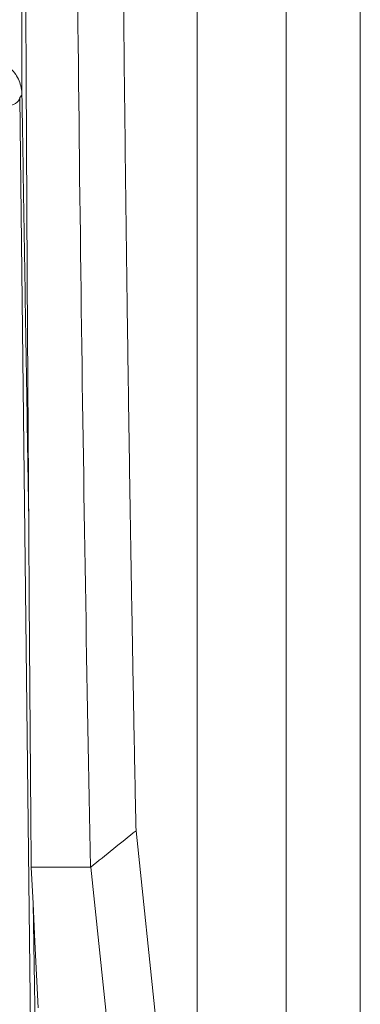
# Model space of a CAD drawing. Header units: millimetres. Extents: x 19 to 723, y 156 to 413.
# Tile 8 of 22: x 184 to 207, y 209 to 275. Entities that reach past the tile are written whole.
import ezdxf

# ---------------------------------------------------------------- set-up
doc = ezdxf.new("R2010")
doc.units = ezdxf.units.MM
doc.header["$LTSCALE"] = 2.5

msp = doc.modelspace()

# ---------------------------------------------------------------- linework, layer by layer
at = {"color": 7, "linetype": 'Continuous', "lineweight": 15}
for p, q in [((201.973, 156.325), (201.973, 413.325)), ((206.973, 156.325), (206.973, 413.325)), ((195.973, 181.489), (195.973, 387.841)), ((184.174, 270.378), (184.022, 270.226)), ((184.174, 270.378), (184.174, 270.386)), ((184.022, 270.226), (184.916, 194.009)), ((191.86, 220.775), (195.973, 181.489)), ((184.798, 218.323), (184.922, 215.87)), ((184.798, 218.323), (188.802, 218.323)), ((193.001, 178.323), (188.813, 218.323)), ((185.284, 195.072), (184.922, 215.87))]:
    msp.add_line(p, q, dxfattribs=at)
at = {"color": 7, "linetype": 'Continuous', "lineweight": 15, "flags": 128}
for points in [[(183.073, 269.643), (183.256, 269.656), (183.433, 269.69), (183.596, 269.744), (183.739, 269.816), (183.858, 269.904), (183.946, 270.005), (184.002, 270.113), (184.022, 270.226)], [(184.922, 215.87), (185.045, 213.287), (185.259, 208.817)]]:
    msp.add_lwpolyline(points, dxfattribs=at)
at = {"color": 7, "linetype": 'Continuous', "lineweight": 15}
for points, knots in [([(190.735, 372.325), (190.733, 371.781), (190.729, 370.693), (190.723, 369.06), (190.718, 367.426), (190.713, 365.792), (190.708, 364.157), (190.704, 362.522), (190.7, 360.887), (190.697, 359.251), (190.694, 357.615), (190.691, 355.978), (190.689, 354.341), (190.687, 352.703), (190.685, 351.065), (190.684, 349.427), (190.683, 347.788), (190.683, 346.149), (190.683, 344.509), (190.683, 342.869), (190.684, 341.228), (190.685, 339.587), (190.687, 337.945), (190.689, 336.303), (190.691, 334.661), (190.698, 330.282), (190.715, 323.178), (190.753, 313.38), (190.804, 303.63), (190.869, 293.942), (190.948, 284.336), (191.039, 274.836), (191.144, 265.449), (191.235, 258.324), (191.303, 253.384), (191.343, 250.576), (191.384, 247.784), (191.426, 245.009), (191.47, 242.25), (191.514, 239.508), (191.56, 236.782), (191.607, 234.072), (191.655, 231.379), (191.705, 228.703), (191.755, 226.043), (191.807, 223.398), (191.842, 221.649), (191.86, 220.775)], [0, 0, 0, 0, 0.010419, 0.020834, 0.031245, 0.041652, 0.052057, 0.062459, 0.072859, 0.083257, 0.093654, 0.10405, 0.114447, 0.124843, 0.13524, 0.145638, 0.156038, 0.16644, 0.176845, 0.187252, 0.197663, 0.208078, 0.218497, 0.228921, 0.239351, 0.249786, 0.312365, 0.374862, 0.437378, 0.500012, 0.562606, 0.625094, 0.687575, 0.75015, 0.769412, 0.788656, 0.807886, 0.827103, 0.846311, 0.865513, 0.884712, 0.903911, 0.923112, 0.942318, 0.961533, 0.98076, 1, 1, 1, 1]), ([(184.356, 298.714), (184.384, 288.953), (184.421, 279.335), (184.511, 260.391), (184.565, 251.13), (184.628, 242.08)], [0, 0, 0, 0, 0.5, 0.5, 1, 1, 1, 1]), ([(188.802, 218.323), (188.548, 230.717), (188.332, 243.743), (187.981, 270.673), (187.846, 284.577), (187.753, 298.713)], [0, 0, 0, 0, 0.5, 0.5, 1, 1, 1, 1]), ([(181.674, 272.882), (181.839, 272.882), (182.001, 272.866), (182.32, 272.802), (182.479, 272.754), (182.781, 272.629), (182.925, 272.553), (183.196, 272.372), (183.325, 272.267), (183.555, 272.037), (183.659, 271.911), (183.842, 271.639), (183.919, 271.494), (184.107, 271.043), (184.174, 270.716), (184.174, 270.386)], [0, 0, 0, 0, 0.125, 0.125, 0.25, 0.25, 0.375, 0.375, 0.5, 0.5, 0.625, 0.625, 0.75, 0.75, 1, 1, 1, 1]), ([(184.628, 242.08), (184.59, 244.424), (184.552, 246.776), (184.476, 251.501), (184.439, 253.865), (184.363, 258.598), (184.326, 260.964), (184.269, 264.5), (184.25, 265.679), (184.212, 268.033), (184.193, 269.207), (184.174, 270.378)], [0, 0, 0, 0, 0.25, 0.25, 0.5, 0.5, 0.75, 0.75, 0.875, 0.875, 1, 1, 1, 1])]:
    msp.add_open_spline(points, degree=3, knots=knots, dxfattribs=at)
for points in [[(184.174, 270.386), (184.175, 279.957), (184.178, 289.525), (184.185, 299.09)], [(184.798, 218.323), (184.733, 226.025), (184.677, 233.944), (184.628, 242.08)], [(188.808, 218.312), (189.825, 219.137), (190.842, 219.957), (191.86, 220.775)]]:
    msp.add_open_spline(points, degree=3, dxfattribs=at)

doc.saveas('drawing.dxf')
